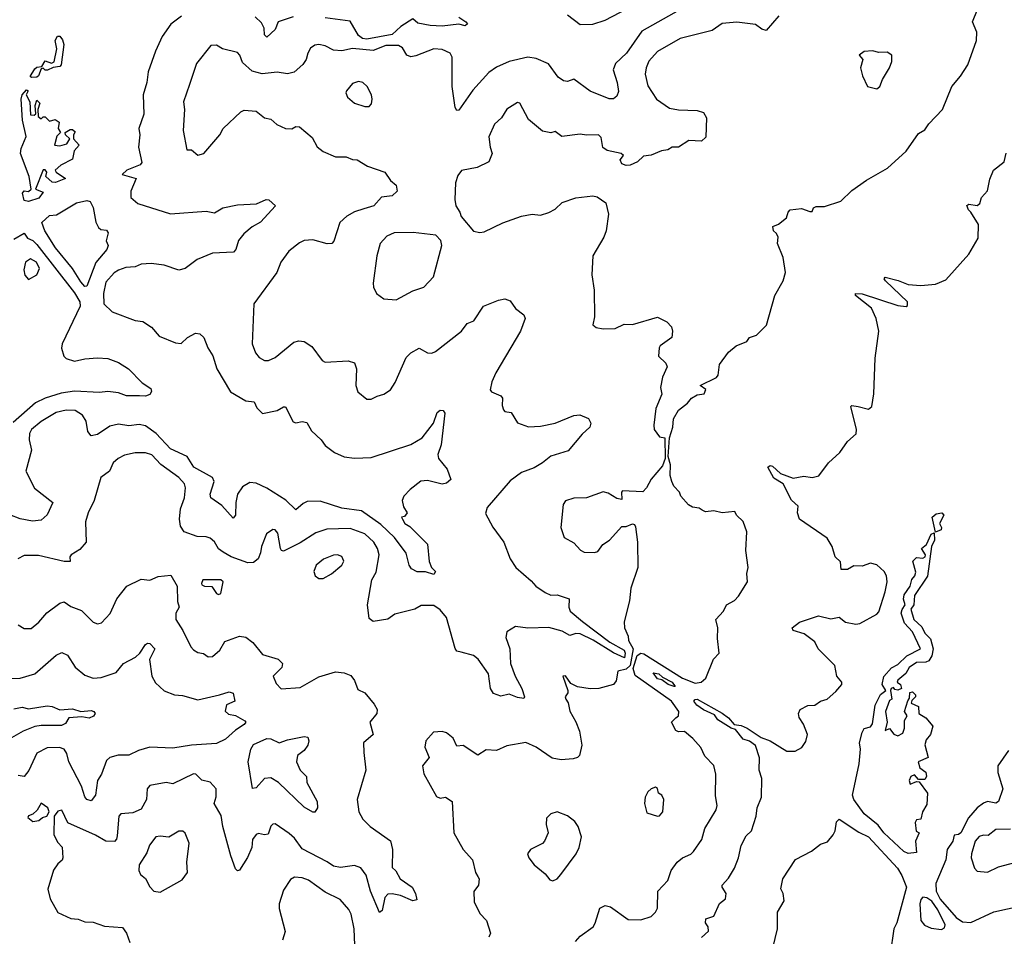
# Model space of a CAD drawing. Extents: x 1995161 to 2088924, y 769148 to 906007.
# Tile 10 of 256: x 2013743 to 2018455, y 777120 to 781505. Entities that reach past the tile are written whole.
import ezdxf

# ---------------------------------------------------------------- set-up
doc = ezdxf.new("R2010")
doc.units = 0

msp = doc.modelspace()

# ---------------------------------------------------------------- linework, layer by layer
at = {"layer": '0CON20XD'}
for points in [[(2016365, 781528.1), (2016425, 781481.8), (2016485, 781483.3), (2016545, 781502.5), (2016755, 781614.7)], [(2016402.1, 777095), (2016425, 777121.2), (2016486.7, 777165), (2016497.4, 777182.6), (2016519.4, 777255), (2016545, 777267.8), (2016571.1, 777261.1), (2016655, 777200), (2016715, 777198.8), (2016765, 777214), (2016785.8, 777235), (2016795.7, 777255), (2016796.7, 777335), (2016845, 777386.2), (2016860.8, 777435), (2016890, 777475), (2016915, 777495.8), (2016955, 777513.1), (2016968.1, 777525), (2017006.9, 777583.1), (2017021.5, 777635), (2017076.4, 777725), (2017080.9, 777745), (2017072.6, 777792.6), (2017073.8, 777895), (2017065, 777936.2), (2017021.7, 777981.7), (2017002.9, 778022.9), (2016965, 778065.8), (2016925, 778100), (2016895, 778098.1), (2016883.6, 778103.6), (2016862.5, 778145), (2016882.9, 778165), (2016895.7, 778175), (2016896.9, 778195), (2016862.5, 778245), (2016688.1, 778368.1), (2016679.3, 778400.7), (2016697.2, 778462.8), (2016715, 778473.8), (2016730.5, 778470.5), (2016915.2, 778354.7), (2016975, 778331.5), (2017005, 778335.8), (2017025.8, 778355), (2017063.6, 778446.4), (2017090, 778475), (2017082, 778545), (2017083.3, 778595), (2017074.1, 778635.9), (2017110.8, 778675), (2017126.2, 778705), (2017163.1, 778726.9), (2017183, 778747), (2017226.2, 778815), (2017223.3, 778855), (2017229.2, 778885), (2017218.6, 778965), (2017222.2, 779055), (2017205.6, 779105), (2017173.3, 779135), (2017165, 779152.5), (2017105, 779146.2), (2017065, 779156), (2017025, 779150), (2017008.9, 779158.9), (2016995, 779167.5), (2016962.3, 779172.3), (2016944.1, 779184.1), (2016907.5, 779225), (2016900, 779245), (2016873.9, 779273.9), (2016863.8, 779295), (2016856.2, 779325), (2016858, 779375), (2016846.7, 779415), (2016852.5, 779505), (2016868.8, 779555), (2016871.2, 779595), (2016895, 779637.5), (2016939.5, 779670.5), (2016957.5, 779695), (2016985, 779710), (2017018.8, 779715), (2017025.8, 779735.8), (2017000, 779755), (2017077.1, 779792.9), (2017085.3, 779805), (2017092.5, 779855), (2017135.8, 779914.2), (2017171.2, 779945), (2017222.5, 779965), (2017236.2, 779985), (2017268.8, 779995), (2017317, 780043), (2017357.1, 780185), (2017396.9, 780255), (2017407.5, 780295), (2017397, 780367), (2017370, 780435), (2017373.3, 780465), (2017365, 780482.5), (2017350, 780495), (2017347.5, 780515), (2017375, 780526.7), (2017413, 780557), (2017420, 780585), (2017430, 780595), (2017485, 780601.2), (2017525, 780587.5), (2017535, 780587.5), (2017542.5, 780605), (2017555, 780612), (2017595, 780610.8), (2017672.9, 780637.1), (2017725, 780687.5), (2017795, 780738), (2017895.5, 780794.5), (2017985, 780876.2), (2018045, 780960), (2018075, 780978.8), (2018093.2, 781006.8), (2018159.2, 781075), (2018204.5, 781185.5), (2018245.8, 781235), (2018280.3, 781289.7), (2018322.5, 781405), (2018324.3, 781445), (2018303.1, 781495), (2018351.4, 781615)], [(2016925, 781565.7), (2016719.7, 781450.3), (2016646.9, 781345), (2016594.3, 781295), (2016582.9, 781265), (2016601.8, 781205), (2016607.9, 781162.1), (2016601.2, 781138.8), (2016583.9, 781126.1), (2016563.8, 781126.2), (2016473.8, 781163.8), (2016395, 781220), (2016365, 781210), (2016345, 781212.9), (2016320.6, 781230.6), (2016273.2, 781293.2), (2016215, 781318.7), (2016175, 781325.5), (2016085, 781305.4), (2016025, 781277.5), (2015987.4, 781252.6), (2015911.9, 781168.1), (2015845, 781072.5), (2015835, 781070), (2015827.1, 781085), (2015812.3, 781185), (2015812.3, 781325), (2015803.1, 781345), (2015765, 781363.2), (2015725, 781365.8), (2015638.6, 781331.4), (2015615, 781327.8), (2015595.3, 781335.3), (2015575, 781370.6), (2015555, 781381.8), (2015495, 781381.2), (2015435, 781357.9), (2015335, 781367.5), (2015284.6, 781355.4), (2015245, 781360), (2015205, 781380), (2015175, 781386.7), (2015155, 781383.3), (2015135, 781369.1), (2015121.4, 781345), (2015114.6, 781315.4), (2015098.7, 781291.3), (2015056.2, 781253.8), (2015025, 781245.5), (2014975, 781254.5), (2014903.2, 781246.8), (2014855, 781258.5), (2014809.8, 781299.8), (2014796.4, 781335), (2014785, 781347.5), (2014713.3, 781365), (2014685, 781383.8), (2014657.7, 781382.3), (2014589.4, 781295), (2014555.7, 781195.7), (2014527.6, 781112.4), (2014531.1, 781075), (2014525.5, 780975), (2014542.7, 780882.7), (2014565, 780882.5), (2014595, 780856.9), (2014623.8, 780865), (2014700.8, 780955), (2014717.1, 780985), (2014802, 781065), (2014817, 781073), (2014875, 781067.1), (2014915, 781036), (2014945, 781028.6), (2014973, 781003), (2015015, 780984.2), (2015045, 780982.9), (2015065, 780994), (2015082.7, 780992.7), (2015142.2, 780942.2), (2015166.7, 780896.7), (2015195, 780874.6), (2015255, 780849.7), (2015305, 780848.6), (2015335, 780836.2), (2015357.5, 780835), (2015406.7, 780805), (2015490, 780775), (2015518, 780735), (2015544, 780714), (2015550, 780685), (2015525, 780663.1), (2015474.7, 780655.3), (2015438.5, 780615), (2015390.5, 780600.5), (2015345, 780586.1), (2015308.9, 780565), (2015274.7, 780535.3), (2015245.7, 780445), (2015236.4, 780433.6), (2015215, 780432.2), (2015145, 780451.1), (2015105, 780448.5), (2015081.9, 780438.1), (2015031.6, 780398.4), (2014993.3, 780345), (2014972.9, 780295), (2014863.1, 780145), (2014855.7, 779955), (2014871.7, 779911.7), (2014888.8, 779888.8), (2014914.2, 779874.2), (2014934.2, 779874.2), (2014965, 779889.2), (2015055, 779962.5), (2015078.8, 779968.8), (2015105, 779965.8), (2015140.9, 779940.9), (2015190.8, 779875), (2015205, 779865.8), (2015315, 779872.9), (2015345, 779863.8), (2015354.5, 779835), (2015351.4, 779755), (2015361.2, 779725), (2015405, 779689.2), (2015425, 779689.2), (2015453.3, 779703.3), (2015485, 779714), (2015516.7, 779735), (2015540, 779770), (2015591.7, 779888.3), (2015615, 779912), (2015655, 779934), (2015695, 779910.6), (2015715, 779910), (2015732.4, 779917.6), (2015857.5, 780015), (2015885, 780050.8), (2015915.7, 780065), (2015963.3, 780135), (2016035, 780164), (2016065, 780170), (2016089.7, 780159.7), (2016115, 780123.3), (2016155, 780092.5), (2016161.2, 780075), (2016139.4, 780015), (2016022, 779815), (2016003.2, 779773.2), (2015994.4, 779735), (2016001.4, 779725), (2016045.3, 779705.3), (2016054.2, 779695), (2016051.2, 779658.8), (2016057.9, 779637.9), (2016065, 779630), (2016095, 779626), (2016125, 779577.1), (2016177.7, 779557.7), (2016235, 779561.1), (2016305, 779575.4), (2016395, 779611.9), (2016423.9, 779613.9), (2016465, 779597.5), (2016476, 779575), (2016471.2, 779555), (2016435, 779522.5), (2016367.4, 779442.6), (2016285, 779417.3), (2016245.6, 779384.4), (2016205, 779361.6), (2016145, 779338.9), (2016090.5, 779299.5), (2015979.4, 779170.6), (2015972.5, 779142.5), (2016006.7, 779076.7), (2016059.2, 779005), (2016090.8, 778925), (2016118, 778885), (2016191.2, 778821.2), (2016212.5, 778795), (2016257.8, 778765), (2016285, 778752.2), (2016315, 778753.2), (2016372.5, 778735), (2016370.4, 778695), (2016377.8, 778675), (2016436.4, 778626.4), (2016567, 778527), (2016635, 778488.8), (2016641, 778475), (2016637.4, 778452.6), (2016585, 778475.3), (2016487.2, 778537.2), (2016425, 778566.7), (2016405, 778568.1), (2016375, 778558.5), (2016338.9, 778578.9), (2016275, 778596.9), (2016174.7, 778594.7), (2016115, 778602.2), (2016075, 778576.2), (2016069.3, 778549.3), (2016088.5, 778495), (2016092.3, 778425), (2016113.9, 778363.9), (2016146.2, 778305), (2016158, 778265), (2016155, 778257.5), (2016125, 778261.9), (2016085, 778278), (2016045, 778268.5), (2016011.2, 778281.2), (2015995.8, 778305), (2015986.9, 778375), (2015936.4, 778445), (2015915, 778462.9), (2015855, 778479.2), (2015835, 778483.3), (2015827.4, 778497.4), (2015786.2, 778645), (2015755, 778681.5), (2015725, 778702.1), (2015665, 778702.3), (2015634.5, 778685.5), (2015538.3, 778661.7), (2015505, 778636.7), (2015435, 778626.2), (2015415, 778640), (2015407.8, 778705), (2015428.6, 778825), (2015448.4, 778861.6), (2015463.3, 778945), (2015455.3, 778975), (2015438.1, 779005), (2015394.5, 779044.5), (2015325, 779070.7), (2015212.9, 779067.1), (2015160.2, 779049.7), (2015085, 779002.5), (2015005, 778962.7), (2014995.5, 778965.5), (2014990.9, 778975), (2014978.9, 779048.9), (2014965, 779064.3), (2014955, 779065.5), (2014924.6, 779045.4), (2014900.4, 778985), (2014895.9, 778954.1), (2014883.5, 778925), (2014862.6, 778907.4), (2014835, 778906.4), (2014755.3, 778935.3), (2014717.3, 778957.3), (2014695, 778974.3), (2014675, 779007.1), (2014654, 779024), (2014635, 779030.8), (2014592.4, 779032.4), (2014530, 779055), (2014512.4, 779082.4), (2014507.1, 779115), (2014511.8, 779165), (2014532, 779218), (2014536.7, 779265), (2014531.5, 779285), (2014505, 779314.4), (2014417.6, 779377.6), (2014375, 779423.3), (2014345, 779432.5), (2014295, 779432.7), (2014245, 779420.9), (2014213.9, 779406.1), (2014189.6, 779385), (2014172.9, 779345), (2014130.6, 779315), (2014099.2, 779205), (2014070, 779145), (2014057.6, 779102.4), (2014060.4, 779005), (2014030.4, 778969.6), (2013990, 778945), (2013983.3, 778935), (2013985, 778912.5), (2013955, 778913.1), (2013832.4, 778942.4), (2013765, 778942), (2013734.4, 778925)], [(2014517.6, 781522.4), (2014466.2, 781483.8), (2014425.5, 781425), (2014392.7, 781355), (2014358.5, 781255), (2014351.9, 781205), (2014334.5, 781145.5), (2014336.2, 781053.8), (2014313.6, 780985), (2014317.8, 780955), (2014312.1, 780895), (2014328.2, 780821.8), (2014319.9, 780810.1), (2014256.2, 780785), (2014233.3, 780765), (2014300, 780745), (2014275.4, 780685), (2014274, 780654), (2014308, 780625), (2014465, 780576.9), (2014635, 780589.5), (2014675, 780580.8), (2014715, 780604.4), (2014785, 780619.2), (2014876.1, 780623.9), (2014922.5, 780645), (2014935, 780642.5), (2014966.7, 780615), (2014895, 780536.7), (2014855, 780514), (2014815, 780480.9), (2014790.6, 780449.4), (2014776.9, 780405), (2014766.4, 780393.6), (2014665, 780387.5), (2014592.3, 780357.7), (2014535, 780314.5), (2014505, 780306.5), (2014435, 780330.4), (2014372, 780338), (2014325, 780336.2), (2014295, 780323.2), (2014251.2, 780318.8), (2014215, 780307.5), (2014195, 780294.4), (2014155, 780249.2), (2014144.6, 780194.6), (2014145.6, 780145), (2014185, 780106.9), (2014295, 780065.7), (2014331.7, 780061.7), (2014373.9, 780033.9), (2014410.3, 779990.3), (2014488.8, 779958.8), (2014515, 779956.2), (2014546.2, 779985), (2014585, 780005.6), (2014605, 780001.4), (2014624.2, 779984.2)], [(2015051.2, 781518.8), (2014980, 781495), (2014965, 781457.5), (2014925, 781421.4), (2014915, 781432.5), (2014912.9, 781465), (2014900.6, 781490.6), (2014869.5, 781519.5)], [(2015845, 781517.8), (2015878.6, 781495), (2015886, 781485), (2015875, 781475.8), (2015845, 781484.3), (2015765, 781474.3), (2015707.2, 781477.2), (2015648.1, 781488.1), (2015625, 781509.6), (2015567.6, 781472.4), (2015525, 781434.4), (2015405, 781412.2), (2015383.8, 781415), (2015365, 781428.7), (2015325, 781497.6), (2015205, 781514.2)], [(2017376.7, 781523.3), (2017315, 781452.9), (2017295, 781459.2), (2017265, 781482.2), (2017175, 781492.9), (2017105, 781487.5), (2017057, 781453), (2016904.4, 781415.6), (2016795, 781352.2), (2016754, 781306), (2016741.1, 781275), (2016736.9, 781245), (2016749.1, 781189.2), (2016790.6, 781125), (2016852.3, 781082.3), (2016895, 781074.1), (2016985, 781070.9), (2017015, 781061.4), (2017029.4, 781035), (2017026.6, 780943.4), (2017006.5, 780923.5), (2016945, 780927.1), (2016895, 780895.7), (2016865, 780895.7), (2016845, 780882.5), (2016815, 780878), (2016765, 780856.7), (2016728.3, 780851.7), (2016700, 780825), (2016665, 780808.6), (2016645, 780806.9), (2016623.8, 780815), (2016616.2, 780835), (2016633.3, 780855), (2016621.2, 780865), (2016555, 780879.6), (2016533.4, 780893.4), (2016525, 780942), (2016513.3, 780955), (2016455, 780951.9), (2016425, 780957.1), (2016337, 780947), (2016305, 780969.4), (2016285, 780963.1), (2016245, 780972.5), (2016178, 781028), (2016136.2, 781105), (2016125, 781108.8), (2016073.7, 781076.3), (2016049.4, 781035), (2016014.4, 781005), (2015988.5, 780945), (2015994, 780895), (2016003.8, 780865), (2015987.5, 780825), (2015932.4, 780797.6), (2015856.8, 780783.2), (2015839.7, 780760.3), (2015827.8, 780725), (2015825.5, 780645), (2015830.6, 780615), (2015850, 780585), (2015855, 780563.3), (2015914.1, 780494.1), (2015945, 780486.2), (2015965, 780490), (2016055, 780532.9), (2016145, 780565.8), (2016196.1, 780573.9), (2016235, 780570), (2016275, 780582.9), (2016305, 780599.2), (2016339.7, 780630.3), (2016405, 780652.7), (2016485, 780662.9), (2016506.9, 780656.9), (2016548.3, 780628.3), (2016561.4, 780575), (2016549.5, 780495), (2016538.9, 780465), (2016485.6, 780375), (2016480.6, 780285), (2016491.7, 780211.7), (2016494, 780084)], [(2013798.8, 781228.8), (2013793.7, 781233.7), (2013815, 781269.4), (2013825, 781278.1), (2013848.3, 781281.7), (2013865, 781307.5), (2013895, 781296.7), (2013907.1, 781302.9), (2013920.6, 781365), (2013912.2, 781405), (2013924.4, 781425.6), (2013935, 781426.2), (2013948.1, 781408.1), (2013954.4, 781385.6), (2013941.2, 781288.8), (2013935, 781281.2), (2013903, 781277), (2013876.4, 781263.6), (2013865, 781263.3), (2013855, 781272.5), (2013845, 781270), (2013833.6, 781236.4), (2013825, 781230), (2013798.8, 781228.8)], [(2017845, 781174), (2017860, 781185), (2017871.7, 781218.3), (2017905.6, 781274.4), (2017917.5, 781305), (2017916.7, 781335), (2017895, 781350), (2017855, 781347.5), (2017825, 781356.7), (2017785, 781352.5), (2017760, 781335), (2017777.5, 781315), (2017767.5, 781275), (2017776.1, 781236.1), (2017800, 781185), (2017845, 781174)], [(2015415, 781090), (2015427, 781103), (2015430, 781125), (2015426.7, 781145), (2015405.5, 781185.5), (2015385, 781204.3), (2015365, 781210), (2015335, 781200), (2015306.7, 781165), (2015303.8, 781155), (2015311.2, 781135), (2015345, 781106), (2015395, 781090), (2015415, 781090)], [(2013785, 780634.6), (2013765, 780640), (2013756.7, 780675), (2013765, 780686.2), (2013785, 780683.3), (2013797.5, 780695), (2013788.2, 780755), (2013747.5, 780865), (2013750.7, 780889.3), (2013773.2, 780946.8), (2013756.7, 781025), (2013750.5, 781125), (2013755, 781145.6), (2013775, 781169.4), (2013783.8, 781165), (2013774, 781145), (2013792, 781112), (2013795, 781050), (2013811.7, 781048.3), (2013820, 781055), (2013817.5, 781095), (2013825, 781120), (2013840, 781105), (2013830, 781075), (2013831.7, 781041.7), (2013845, 781030), (2013855, 781040), (2013865, 781040), (2013885, 781020), (2013913, 781027), (2013932.5, 781015), (2013926.7, 780985), (2013937.5, 780965), (2013921.4, 780948.6), (2013910, 780905), (2013935, 780902), (2013968.3, 780911.7), (2013982.5, 780935), (2013962.5, 780955), (2013960, 780965), (2013985, 780980), (2013995, 780980), (2014008.3, 780968.3), (2014000, 780955), (2014000, 780935), (2014027.5, 780905), (2014003, 780877), (2013995, 780837.5), (2013940.3, 780809.7), (2013912.5, 780785), (2013917.5, 780775), (2013962.5, 780745), (2013915, 780726), (2013898.3, 780728.3), (2013867.5, 780755), (2013872.5, 780775), (2013865, 780787.5), (2013855, 780787.5), (2013818.8, 780695), (2013855, 780680), (2013835, 780650.8), (2013785, 780634.6)], [(2018294.6, 780584.6), (2018283.1, 780595), (2018275, 780616.7), (2018285, 780622.5), (2018325, 780615.6), (2018338.1, 780625), (2018346.2, 780655), (2018374.3, 780685.7), (2018385, 780742.5), (2018402.5, 780785), (2018454, 780825), (2018463.9, 780866.1)], [(2014055, 780228.8), (2014035, 780250.7), (2013995.4, 780315.4), (2013915, 780414.2), (2013862.8, 780495), (2013848.5, 780535), (2013885, 780568.5), (2013918.8, 780571.2), (2014015, 780628.3), (2014065, 780639.6), (2014080, 780635), (2014095, 780606.7), (2014107, 780537), (2014120.8, 780510.8), (2014131.2, 780501.2), (2014157.7, 780497.7), (2014166.7, 780485), (2014156.7, 780446.7), (2014166.2, 780425), (2014160, 780405), (2014107, 780343), (2014065, 780230.4), (2014055, 780228.8)], [(2017005.5, 777114.5), (2017040, 777145), (2017038.1, 777165), (2017025.5, 777185), (2017027.3, 777202.7), (2017064.5, 777215.5), (2017092.7, 777277.3), (2017120.7, 777299.3), (2017124.6, 777325), (2017104.5, 777355), (2017104.5, 777365), (2017135, 777397.5), (2017164.4, 777445), (2017182.7, 777495), (2017195.3, 777554.7), (2017219.7, 777600.3), (2017245.6, 777625), (2017268.1, 777695), (2017272.9, 777735), (2017292.9, 777785), (2017294.4, 777875), (2017282.2, 777915), (2017283.3, 777973.3), (2017265, 778032), (2017235, 778052.9), (2017205, 778062.5), (2017169.1, 778109.1), (2017148, 778115), (2017083.3, 778155), (2017068.7, 778178.7), (2017015, 778203.4), (2016983.6, 778225), (2016968.8, 778245), (2016975, 778253.3), (2016985, 778254), (2017105, 778186.6), (2017135.5, 778165), (2017162.7, 778132.7), (2017195, 778129.1), (2017225, 778115.9), (2017291, 778071), (2017335, 778054.2), (2017415, 778006), (2017453.8, 778006.2), (2017486.3, 778023.7), (2017505, 778051.2), (2017513.5, 778085), (2017494.4, 778135), (2017473.6, 778166.4), (2017470, 778185), (2017478.8, 778205), (2017515, 778224.3), (2017547.5, 778225), (2017575.8, 778244.2), (2017607.5, 778255), (2017649.5, 778290.5), (2017676.7, 778325), (2017677.5, 778335), (2017653.8, 778365), (2017643.8, 778415), (2017564.4, 778495), (2017548.8, 778528.8), (2017496.6, 778566.6), (2017445, 778582.2), (2017440, 778595), (2017475, 778623.1), (2017565, 778652.3), (2017625, 778638.9), (2017665, 778647.3), (2017695, 778622.5), (2017745, 778612.9), (2017764.3, 778615.7), (2017845, 778661.4), (2017855, 778672.5), (2017885, 778768), (2017893.6, 778815), (2017891.2, 778845), (2017879.6, 778865), (2017845, 778896.8), (2017815, 778905.3), (2017775, 778890), (2017735, 778892.8), (2017705, 778875.3), (2017674.7, 778874.7), (2017671.7, 778911.7), (2017645.6, 778935.6), (2017630.6, 778985), (2017606.7, 779025), (2017474.2, 779115), (2017465.5, 779145), (2017468.3, 779178.3), (2017435.9, 779205.9), (2017396.9, 779285), (2017352, 779312), (2017322.5, 779365), (2017335, 779371.5), (2017345, 779368.8), (2017383.9, 779333.9), (2017445, 779312.2), (2017495, 779321.1), (2017535, 779314.3), (2017566.6, 779323.4), (2017613.1, 779385), (2017668.5, 779435), (2017705, 779486.9), (2017746, 779524), (2017747.9, 779545), (2017720, 779655), (2017725, 779660), (2017755, 779654.2), (2017805, 779642.2), (2017820.9, 779655), (2017829.8, 779715), (2017836.5, 779885), (2017854.5, 780015), (2017842.2, 780075), (2017819.5, 780125), (2017743.3, 780185), (2017742.5, 780195), (2017775, 780194.3), (2017945, 780137.5), (2017985, 780133.3), (2017992.5, 780137.5), (2017991.2, 780155), (2017886.9, 780255), (2017880.8, 780265), (2017885, 780273.3), (2017947.8, 780257.8), (2017995, 780238.5), (2018055, 780232.9), (2018125, 780239.2), (2018175, 780260.8), (2018285, 780383.3), (2018330.5, 780459.5), (2018331.9, 780525), (2018294.6, 780584.6)], [(2013715, 780455.2), (2013765, 780484.5), (2013779.6, 780459.6), (2013805, 780448.9), (2013825, 780430), (2014005, 780198), (2014031.4, 780155), (2014031.9, 780135), (2013945.7, 779955), (2013943.4, 779933.4), (2013953.5, 779895), (2013964.7, 779884.7), (2014005, 779871.5), (2014055, 779882.9), (2014115, 779887.6), (2014165, 779883.6), (2014216.2, 779865), (2014263.3, 779835), (2014328.3, 779768.3), (2014370.7, 779740.7), (2014373, 779727), (2014365, 779712.5), (2014345, 779703.3), (2014316.2, 779706.2), (2014253.9, 779706.1), (2014215, 779720), (2014165, 779726.9), (2014125, 779722.1), (2014005, 779727.6), (2013941.7, 779718.3), (2013865, 779694.2), (2013818.2, 779671.8), (2013712.3, 779577.7)], [(2015545, 780164.3), (2015625, 780207.1), (2015676.7, 780225), (2015724, 780275), (2015762.5, 780425), (2015758.3, 780448.3), (2015734.4, 780474.4), (2015626.3, 780486.3), (2015535, 780485.5), (2015500.2, 780469.8), (2015467.5, 780435), (2015452.2, 780375), (2015433.8, 780245), (2015436.2, 780225), (2015450, 780195), (2015485, 780169.2), (2015545, 780164.3)], [(2013785, 780262), (2013825.5, 780284.5), (2013837.5, 780315), (2013823.3, 780345), (2013795, 780360.5), (2013770.8, 780345), (2013762.1, 780307.9), (2013766.7, 780283.3), (2013785, 780262)], [(2016494, 780084), (2016486.2, 780045), (2016501.9, 780031.9), (2016535, 780025.7), (2016592.1, 780027.9), (2016635, 780048.6), (2016675, 780047.1), (2016795, 780081.4), (2016840, 780060), (2016861.9, 780035), (2016867.1, 780015), (2016863.1, 779985), (2016808.8, 779945), (2016804, 779935), (2016800, 779895), (2016835, 779862), (2016840.8, 779845), (2016818.8, 779795), (2016810, 779745), (2016815.9, 779714.1), (2016786.7, 779645), (2016778, 779565), (2016780, 779545), (2016805, 779510), (2016830, 779505), (2016831.2, 779405), (2016819.5, 779370.5), (2016765, 779307.5), (2016743.3, 779265), (2016725, 779246.7), (2016628.3, 779251.7), (2016622.5, 779245), (2016625, 779210), (2016600, 779215), (2016559.5, 779239.5), (2016535, 779245.8), (2016455, 779217.5), (2016395, 779215.7), (2016355, 779202.5), (2016344, 779185), (2016332, 779075), (2016347.9, 779027.9), (2016395, 779002.5), (2016427.3, 778967.3), (2016445, 778957.5), (2016494.4, 778955.6), (2016509.1, 778960.9), (2016534, 778995), (2016565.5, 779014.5), (2016625, 779080), (2016645, 779080), (2016675, 779092.5), (2016685, 779090), (2016689.3, 779079.3), (2016700, 779005), (2016701.1, 778885), (2016667.1, 778785), (2016661.8, 778725), (2016635.8, 778625), (2016637.8, 778595), (2016655.4, 778555), (2016656.8, 778535), (2016679, 778495), (2016664.6, 778415.4), (2016645, 778397.1), (2016605, 778388.6), (2016597.3, 778342.7), (2016585, 778324.3), (2016515, 778304.7), (2016473.7, 778303.7), (2016413.1, 778313.1), (2016380, 778330), (2016355, 778366.7), (2016342.5, 778365), (2016366.7, 778295), (2016366.2, 778283.8), (2016353.9, 778266.1), (2016356.2, 778255), (2016367, 778237), (2016375, 778197.5), (2016405, 778146.2), (2016421.9, 778101.9), (2016433.8, 778035), (2016422.5, 777985), (2016412.9, 777975), (2016390.9, 777969.1), (2016334.5, 777964.5), (2016291.6, 777971.6), (2016214, 778025), (2016165, 778046.9), (2016075, 778030.6), (2016025, 778009.4), (2015975, 778012.2), (2015935, 777986), (2015865, 778032), (2015835, 778030), (2015817.1, 778067.1), (2015785, 778092.9), (2015765, 778100), (2015723.6, 778096.4), (2015686, 778055), (2015681.1, 778025), (2015702.5, 777975), (2015670.8, 777935), (2015676.8, 777896.8), (2015738.3, 777788.3), (2015755, 777781.2), (2015780, 777785), (2015813.3, 777765), (2015820.8, 777615), (2015864.5, 777535), (2015910.6, 777485), (2015924.3, 777424.3), (2015935.7, 777405.7), (2015941.2, 777395), (2015938, 777365), (2015915.5, 777334.5), (2015918.1, 777285), (2015945, 777229.2), (2015976.7, 777195), (2015995.7, 777135), (2015988, 777115)], [(2014624.2, 779984.2), (2014643.5, 779935), (2014667, 779897), (2014686.9, 779835), (2014752.5, 779725), (2014825, 779681.5), (2014865, 779677.1), (2014878.2, 779648.2), (2014905, 779620.8), (2014975, 779634.6), (2015005, 779653.1), (2015015, 779652.9), (2015051.2, 779581.2), (2015065, 779576.2), (2015095, 779582.5), (2015117.5, 779577.5), (2015138.7, 779538.7), (2015185, 779495.8), (2015205, 779468), (2015250, 779435), (2015295, 779414.2), (2015345, 779407.1), (2015425, 779410), (2015615, 779471.9), (2015669.4, 779505), (2015723.8, 779575), (2015741.5, 779625), (2015755, 779636.5), (2015770, 779635), (2015778, 779622), (2015759.6, 779470.4), (2015744.4, 779425), (2015746.7, 779405), (2015788.8, 779355), (2015806.7, 779305), (2015785, 779287.1), (2015765, 779282.7), (2015695, 779300.8), (2015662.1, 779297.9), (2015611.9, 779258.1), (2015581.8, 779225), (2015573.2, 779205), (2015579.6, 779175), (2015598, 779145), (2015585, 779128.1), (2015570, 779125), (2015574.2, 779115), (2015586.4, 779095), (2015609.6, 779079.6), (2015695.3, 778995.3), (2015703.3, 778913.3), (2015714.1, 778884.1), (2015733.3, 778865), (2015725, 778850), (2015685, 778864), (2015645.8, 778864.2), (2015618, 778878), (2015606.9, 778895), (2015592, 778952), (2015537.4, 779027.4), (2015470.7, 779089.3), (2015378.5, 779155), (2015285, 779168.8), (2015181.4, 779201.4), (2015119.2, 779199.2), (2015099.7, 779190.3), (2015065, 779159.4), (2015016.8, 779206.8), (2014925, 779264.2), (2014875, 779287.9), (2014845, 779290.8), (2014809.5, 779270.5), (2014786, 779235), (2014776.7, 779195), (2014775.9, 779134.1), (2014765, 779120), (2014711, 779181), (2014657.5, 779217.5), (2014654.6, 779235), (2014673.9, 779295), (2014665.4, 779315), (2014576.2, 779365), (2014544.7, 779415), (2014465, 779451.9), (2014395.5, 779525.5), (2014345, 779562), (2014315, 779568), (2014265, 779561.9), (2014215, 779570.7), (2014175, 779560.7), (2014115, 779521.1), (2014085, 779514.4), (2014069.1, 779535), (2014061.8, 779585), (2014043.8, 779613.8), (2014008, 779635), (2013965, 779637.6), (2013917.5, 779625), (2013845, 779582.7), (2013800, 779545), (2013789.1, 779525), (2013788.5, 779495), (2013798.8, 779445), (2013771.9, 779345), (2013813.4, 779263.4), (2013902, 779195), (2013875, 779136), (2013845, 779110), (2013804.5, 779105.5), (2013745, 779117.7), (2013645.4, 779155.4)], [(2018125, 779053.3), (2018109.5, 779125), (2018129.5, 779140.5), (2018156.2, 779145), (2018166.2, 779135), (2018145.4, 779095), (2018154.5, 779075), (2018152.5, 779065), (2018125, 779053.3)], [(2017995, 777515.6), (2017973.6, 777525), (2017878.8, 777615), (2017851.2, 777651.2), (2017784.1, 777705), (2017735, 777773.8), (2017729.2, 777795), (2017760, 777945), (2017767.5, 778015), (2017762.5, 778045), (2017774.3, 778095), (2017785, 778113.8), (2017815, 778122.5), (2017825, 778135.8), (2017836.7, 778225), (2017863, 778277), (2017887.5, 778295), (2017870.9, 778325), (2017877.9, 778362.1), (2017915.2, 778404.8), (2017945, 778419.4), (2017988.3, 778461.7), (2018054.3, 778495), (2018015, 778576.9), (2017977.5, 778617.5), (2017961.6, 778665), (2017966.1, 778683.9), (2017980.8, 778705), (2017972.7, 778732.7), (2017976.2, 778753.8), (2018004.4, 778795), (2018012.7, 778827.3), (2018027.5, 778845), (2018031.4, 778861.4), (2018017.3, 778915), (2018035, 778932.7), (2018065, 778929.3), (2018075.5, 778935), (2018077.7, 778945), (2018058.2, 778975), (2018082.5, 778995), (2018105, 779044.2), (2018119.5, 779049.5), (2018121.2, 779015), (2018106.5, 778985), (2018087.3, 778842.7), (2018025, 778750), (2018021.8, 778705), (2018007.8, 778685), (2018021.5, 778635), (2018060.8, 778600.8), (2018075, 778569.4), (2018102.2, 778542.2), (2018114.2, 778495), (2018108.4, 778461.6), (2018093.1, 778436.9), (2018079.1, 778430.9), (2018035, 778429.1), (2018000, 778405), (2017983.1, 778376.9), (2017946.2, 778345), (2017942.5, 778335), (2017958, 778325), (2017963.3, 778305), (2017945, 778298), (2017931.2, 778301.2), (2017925, 778310), (2017913.3, 778305), (2017910, 778295), (2017917.5, 778255), (2017905, 778247.5), (2017885.8, 778195), (2017893.8, 778145), (2017884.5, 778104.5), (2017905, 778113.3), (2017927, 778087), (2017945, 778079.4), (2017968.6, 778091.4), (2017977.5, 778115), (2017977.5, 778152.5), (2017990, 778175), (2017977.5, 778195), (2017993, 778247), (2018001.7, 778258.3), (2018003.6, 778286.4), (2018015, 778290), (2018030, 778275), (2018030, 778265), (2018011.7, 778248.3), (2018010, 778235), (2018045, 778220), (2018046.7, 778185), (2018080, 778165), (2018112.5, 778125), (2018102.5, 778085), (2018080.3, 778059.7), (2018074.2, 778035.8), (2018090, 777975), (2018042.5, 777955), (2018050, 777925), (2018080, 777905), (2018082.5, 777885), (2018075, 777870), (2018045, 777870), (2018025, 777892.5), (2018007.5, 777885), (2018000, 777865), (2018005, 777847.5), (2018035, 777860), (2018048.3, 777858.3), (2018087.5, 777805), (2018085, 777750), (2018064.1, 777715.9), (2018055, 777680), (2018035, 777676.2), (2018028, 777665), (2018033, 777623), (2018047.5, 777615), (2018030, 777575), (2018035, 777520), (2017995, 777515.6)], [(2015195, 778831.2), (2015235, 778853.3), (2015283.8, 778895), (2015293.8, 778915), (2015285, 778936.7), (2015264.3, 778944.3), (2015245, 778943.1), (2015196.6, 778923.4), (2015162, 778895), (2015151.2, 778865), (2015156.7, 778845), (2015175, 778832), (2015195, 778831.2)], [(2013735, 778609.4), (2013765, 778593.1), (2013797.2, 778592.8), (2013835, 778622.5), (2013872.7, 778667.3), (2013935, 778713.2), (2013955, 778719.6), (2013987.3, 778697.3), (2014038.8, 778678.8), (2014095, 778622.5), (2014115, 778614), (2014135, 778620), (2014176, 778664), (2014208.1, 778735), (2014255, 778795.6), (2014325, 778828.6), (2014365, 778824.4), (2014405, 778841.1), (2014466.8, 778846.8), (2014496.9, 778795), (2014498.6, 778721.4), (2014505.6, 778695), (2014490, 778665), (2014490, 778635), (2014523.3, 778583.3), (2014561.4, 778505), (2014575, 778490), (2014595, 778477.5), (2014622.7, 778472.7), (2014645, 778457.5), (2014665, 778458.6), (2014701.5, 778488.5), (2014725, 778530.8), (2014795, 778555.5), (2014825, 778550.5), (2014858.6, 778525), (2014905, 778467.8), (2014979.2, 778445), (2015000.8, 778425), (2014998.1, 778405), (2014955.6, 778365), (2014970, 778330), (2014995, 778303.8), (2015085, 778310.6), (2015175, 778361.1), (2015255, 778384.5), (2015295, 778380.9), (2015327.1, 778367.1), (2015345, 778344), (2015360.5, 778300.5), (2015394.4, 778284.4), (2015439.8, 778229.8), (2015452.9, 778205), (2015451.4, 778185), (2015418.9, 778145), (2015434.2, 778085), (2015388.6, 778045), (2015389.3, 777999.3)], [(2014695, 778755.6), (2014705, 778759.2), (2014716.4, 778815), (2014705.8, 778825), (2014620, 778825), (2014612.2, 778807.8), (2014615, 778801.4), (2014627.5, 778795), (2014662.7, 778792.7), (2014685, 778760.5), (2014695, 778755.6)], [(2013705, 778352.7), (2013745, 778355.5), (2013815.3, 778374.7), (2013916.7, 778465), (2013945, 778476.8), (2013972.2, 778465), (2014007.9, 778407.9), (2014055, 778368.9), (2014095, 778355.5), (2014132.8, 778357.2), (2014205, 778381.9), (2014240, 778425), (2014296.7, 778455), (2014318.2, 778475), (2014345, 778515.5), (2014355, 778522.5), (2014365, 778521.1), (2014388.9, 778495), (2014364.6, 778444.6), (2014375.5, 778365), (2014392.6, 778332.6), (2014434.1, 778294.1), (2014484.4, 778275.6), (2014521.7, 778271.7), (2014595, 778250.8), (2014699.2, 778275), (2014745, 778289.1), (2014765, 778282.9), (2014773.1, 778245), (2014733, 778227), (2014727, 778197), (2014742.3, 778182.3), (2014775, 778176.7), (2014820, 778150), (2014825.6, 778145), (2014817, 778133), (2014775, 778105.3), (2014727.8, 778062.2), (2014685, 778041.5), (2014565, 778034.4), (2014475, 778019.4), (2014365, 778024.8), (2014310.8, 778009.2), (2014265, 777985.6), (2014213.4, 777986.6), (2014174.3, 777975.7), (2014158.9, 777961.1), (2014134.7, 777895.3), (2014115.5, 777865), (2014105.4, 777795), (2014085, 777767.5), (2014065, 777774.5), (2014055, 777787.1), (2014038.5, 777838.5), (2013978.2, 777955), (2013968.2, 777995), (2013955, 778014.3), (2013933.6, 778023.6), (2013875, 778021.3), (2013824.3, 777995.7), (2013787.2, 777912.8), (2013765, 777884.6), (2013735, 777889.3)], [(2016875, 778314.4), (2016846.7, 778325), (2016816.4, 778346.4), (2016795, 778351.4), (2016775, 778380), (2016801.2, 778375), (2016818.8, 778358.8), (2016865, 778335.3), (2016880, 778315), (2016875, 778314.4)], [(2013715, 778208.8), (2013755, 778215.4), (2013785, 778207.7), (2013875, 778222.2), (2013898.9, 778218.9), (2013935, 778202.5), (2013995, 778208.2), (2014035, 778195.5), (2014085, 778199.6), (2014097.5, 778195), (2014103.8, 778185), (2014096.4, 778173.6), (2014075, 778163.5), (2014040.9, 778169.1), (2013977.5, 778165), (2013961.7, 778138.3), (2013942.4, 778127.6), (2013845, 778128.5), (2013815, 778123.2), (2013759.6, 778100.4), (2013670.9, 778050.9)], [(2015155, 777713.3), (2015145, 777713.8), (2015105, 777737.7), (2014982.1, 777855), (2014945, 777877.3), (2014915, 777875.5), (2014875, 777829.5), (2014857.1, 777827.1), (2014836.8, 777955), (2014848.8, 778015), (2014861.8, 778038.2), (2014925, 778066), (2014945, 778064.6), (2014985.4, 778045.4), (2015025, 778059.5), (2015105, 778075.6), (2015122, 778072), (2015127.1, 778055), (2015121.4, 778035), (2015105, 778008.1), (2015073.1, 777985), (2015068.2, 777955), (2015085.6, 777915), (2015115.8, 777885), (2015116.9, 777855), (2015167.3, 777765), (2015168.9, 777735), (2015155, 777713.3)], [(2015389.3, 777999.3), (2015400, 777915), (2015358.1, 777775), (2015365.6, 777715), (2015385, 777680.8), (2015419.5, 777645), (2015516.8, 777576.8), (2015527.7, 777535), (2015525, 777449.2), (2015543.6, 777433.6), (2015563.3, 777395), (2015620.4, 777355), (2015637.1, 777325), (2015643.3, 777295), (2015625, 777289.4), (2015565.2, 777315.2), (2015525, 777323.4), (2015505, 777320.7), (2015490.9, 777305), (2015477.3, 777242.7), (2015465, 777234), (2015422.4, 777335), (2015401.5, 777411.5), (2015375, 777447.3), (2015345, 777458.2), (2015278.5, 777448.5), (2015245, 777454.6), (2015215, 777475.8), (2015095, 777537.5), (2015058.6, 777588.6), (2015031.9, 777611.9), (2014965, 777658.1), (2014953.6, 777656.4), (2014945, 777646.2), (2014931.5, 777608.5), (2014915, 777604.5), (2014885, 777612.1), (2014875, 777607.1), (2014857.3, 777582.7), (2014853.9, 777545), (2014833.8, 777496.2), (2014795, 777436.7), (2014785, 777433.3), (2014775, 777442.5), (2014753.6, 777505), (2014714.7, 777645), (2014707.5, 777697.5), (2014673.8, 777755), (2014683.7, 777786.3), (2014683.1, 777825), (2014655, 777857.3), (2014615, 777866.9), (2014586.2, 777895), (2014575, 777897.5), (2014475, 777850), (2014443.6, 777856.4), (2014365, 777841.4), (2014352.7, 777825), (2014350.4, 777775), (2014325, 777728.7), (2014285, 777710.3), (2014227.5, 777705), (2014217.9, 777695), (2014209.3, 777600.7), (2014205.8, 777584.2), (2014196, 777574), (2014155, 777575.3), (2014105, 777603.8), (2013973.3, 777663.3), (2013945, 777723.3), (2013925, 777718.8), (2013908, 777695), (2013905.6, 777605), (2013925, 777569.2), (2013946.9, 777546.9), (2013950, 777495), (2013946.5, 777483.5), (2013925, 777465.8), (2013904.4, 777435.6), (2013877.5, 777345), (2013889.3, 777299.3), (2013925, 777233.8), (2013987.5, 777205), (2014022.5, 777202.5), (2014055, 777189.2), (2014095, 777187.5), (2014148.1, 777168.1), (2014235, 777162), (2014254.7, 777134.7), (2014269.6, 777089.6)], [(2018475, 778008.1), (2018423.8, 777935), (2018423.3, 777903.3), (2018447.9, 777825), (2018427.3, 777765), (2018415, 777756.2), (2018375, 777764.7), (2018355, 777756.1), (2018325.2, 777734.8), (2018283.2, 777686.8), (2018246.7, 777615), (2018235, 777606.3), (2018215, 777603.3), (2018208.1, 777575), (2018181.7, 777535), (2018175.1, 777484.9), (2018126.9, 777373.1), (2018129.5, 777335), (2018148.2, 777298.2), (2018225, 777210), (2018255, 777188.7), (2018294.5, 777185.5), (2018405, 777236.9), (2018535, 777265.7)], [(2016795, 777694), (2016805, 777696.2), (2016820, 777715), (2016826, 777775), (2016816.2, 777795), (2016800, 777805), (2016795, 777826.7), (2016785, 777833.8), (2016764.3, 777825.7), (2016749.5, 777810.5), (2016736.2, 777785), (2016733.8, 777755), (2016745, 777710), (2016795, 777694)], [(2013805, 777668.8), (2013835, 777673.8), (2013852, 777688), (2013872.5, 777695), (2013883.3, 777715), (2013877.5, 777735), (2013845, 777756.2), (2013826.4, 777723.6), (2013806.2, 777703.8), (2013784.3, 777695.7), (2013782.3, 777687.7), (2013805, 777668.8)], [(2016295, 777384.5), (2016315, 777394.5), (2016333.1, 777415), (2016405.6, 777514.4), (2016420, 777545), (2016430.8, 777595), (2016416.2, 777645), (2016399.7, 777669.7), (2016365, 777695.6), (2016315, 777716), (2016284.3, 777705.7), (2016263.8, 777685), (2016262, 777655), (2016272, 777615), (2016253.8, 777575), (2016245, 777564), (2016187.5, 777535), (2016173.3, 777515), (2016178.8, 777495), (2016205, 777461.2), (2016258.3, 777418.3), (2016279.8, 777389.8), (2016295, 777384.5)], [(2017347.3, 777062.7), (2017368.8, 777155), (2017370, 777235), (2017400.7, 777289.3), (2017396.2, 777325), (2017386.1, 777346.1), (2017395.8, 777394.2), (2017455, 777488), (2017532.3, 777527.7), (2017575, 777560), (2017608.3, 777571.7), (2017636.2, 777605), (2017646.2, 777625), (2017652.4, 777667.6), (2017665, 777680), (2017758.2, 777618.3), (2017805, 777596.4), (2017943.3, 777445), (2017965, 777410), (2017986.8, 777355), (2017940.9, 777185), (2017926.9, 777155), (2017908.6, 777035)], [(2014415, 777330.8), (2014520.8, 777389.2), (2014546.2, 777425), (2014543.3, 777475), (2014554.3, 777565), (2014535, 777613.8), (2014523.2, 777623.2), (2014505, 777622.9), (2014456.7, 777593.3), (2014415, 777599.3), (2014394.5, 777595), (2014363.8, 777555), (2014351.4, 777518.6), (2014315, 777461.2), (2014312.5, 777435), (2014321.2, 777415), (2014345, 777396.7), (2014366.4, 777356.4), (2014385, 777336), (2014415, 777330.8)], [(2018485, 777632.3), (2018415, 777630), (2018377.8, 777602.2), (2018355, 777603.6), (2018335, 777596.6), (2018315.2, 777575), (2018297.9, 777515), (2018296.7, 777495), (2018313.1, 777445), (2018325, 777430.8), (2018375, 777427.1), (2018427.8, 777452.2), (2018535, 777481.1)], [(2015347.3, 777077.3), (2015343.2, 777155), (2015329.4, 777225), (2015318.6, 777248.6), (2015276.5, 777296.5), (2015205, 777331.2), (2015125, 777388.8), (2015095, 777400), (2015057.8, 777402.2), (2015038.7, 777391.3), (2015005, 777341.2), (2014984.5, 777275), (2014985, 777252.5), (2015012.9, 777142.9), (2015001.3, 777101.3)], [(2018155, 777153.1), (2018169.2, 777160.8), (2018171.5, 777175), (2018136.9, 777246.9), (2018107.4, 777287.4), (2018085, 777303.3), (2018065, 777307.2), (2018055, 777295.6), (2018050, 777275), (2018055.5, 777195), (2018073.4, 777173.4), (2018105, 777158.1), (2018155, 777153.1)]]:
    msp.add_lwpolyline(points, dxfattribs=at)

doc.saveas('drawing.dxf')
